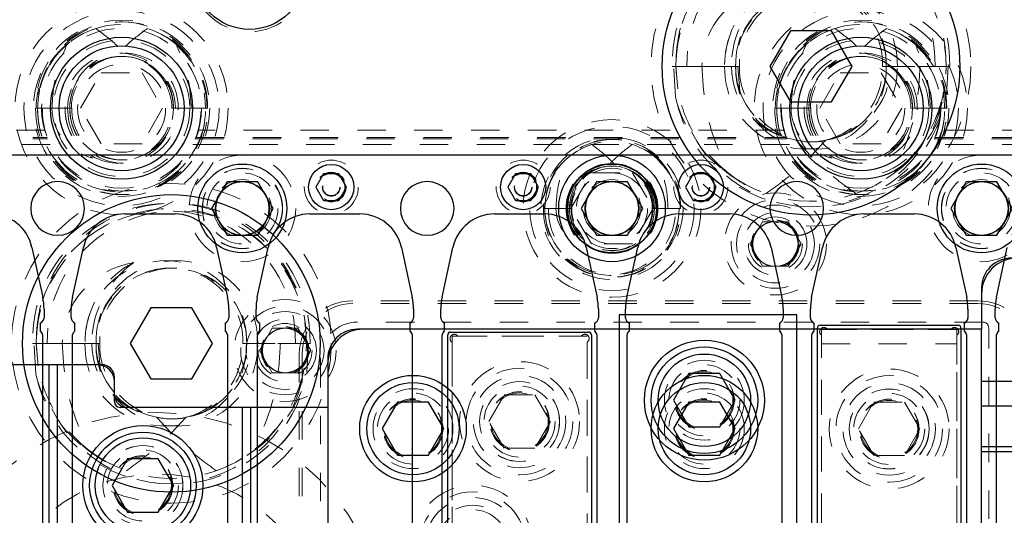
# Model space of a CAD drawing. Header units: inches. Extents: x 1802 to 2468, y -253 to -72.
# Tile 179 of 256: x 1995.7 to 1999.17, y -87.7 to -85.95. Entities that reach past the tile are written whole.
import ezdxf

# ---------------------------------------------------------------- set-up
doc = ezdxf.new("R2010")
doc.units = ezdxf.units.IN
doc.header["$LTSCALE"] = 0.5
doc.header["$MEASUREMENT"] = 0
doc.linetypes.add('HIDDEN', pattern=[0.225, 0.15, -0.075])
for name, color, linetype in [('APP-M-S', 30, 'Continuous'), ('DIE-M-S', 8, 'Continuous'), ('DIE-M-S3', 8, 'Continuous'), ('DSS-M-S', 53, 'Continuous'), ('DST-M-S', 53, 'Continuous'), ('PAD-M-S', 135, 'Continuous'), ('PUN-M-S2', 1, 'Continuous'), ('ST1-M-S', 193, 'Continuous'), ('ST2-M-S', 193, 'Continuous'), ('SVD-M-S', 8, 'Continuous'), ('SVE-M-S', 8, 'Continuous'), ('SVF-M-S', 8, 'Continuous')]:
    doc.layers.add(name, color=color, linetype=linetype)

msp = doc.modelspace()

# ---------------------------------------------------------------- linework, layer by layer
at = {"layer": 'APP-M-S', "linetype": 'Continuous', "lineweight": 25}
for p, q in [((1995.83748, -86.4306), (1995.18748, -86.4306)), ((1996.48748, -86.4306), (1995.83748, -86.4306)), ((1997.13748, -86.4306), (1996.48748, -86.4306)), ((1997.78748, -86.4306), (1997.13748, -86.4306)), ((1998.43748, -86.4306), (1997.78748, -86.4306)), ((1999.08748, -86.4306), (1998.43748, -86.4306)), ((1999.73748, -86.4306), (1999.08748, -86.4306)), ((1996.07392, -86.63761), (1996.25105, -86.63761)), ((1996.72392, -86.63761), (1996.90105, -86.63761)), ((1997.37392, -86.63761), (1997.55105, -86.63761)), ((1998.02392, -86.63761), (1998.20105, -86.63761)), ((1998.67392, -86.63761), (1998.85105, -86.63761)), ((1995.74685, -86.75509), (1995.78511, -86.9309)), ((1995.88986, -86.9309), (1995.92812, -86.75509)), ((1996.39685, -86.75509), (1996.43511, -86.9309)), ((1996.53986, -86.9309), (1996.57812, -86.75509)), ((1997.04685, -86.75509), (1997.08511, -86.9309)), ((1997.18986, -86.9309), (1997.22812, -86.75509)), ((1997.69685, -86.75509), (1997.73511, -86.9309)), ((1997.83986, -86.9309), (1997.87812, -86.75509)), ((1998.34685, -86.75509), (1998.38511, -86.9309)), ((1998.48986, -86.9309), (1998.52812, -86.75509)), ((1998.99685, -86.75509), (1999.03511, -86.9309)), ((1999.13986, -86.9309), (1999.17812, -86.75509)), ((1995.78965, -86.9731), (1995.78965, -87.00261)), ((1995.88532, -87.00261), (1995.88532, -86.9731)), ((1996.43965, -86.9731), (1996.43965, -87.00261)), ((1996.53532, -87.00261), (1996.53532, -86.9731)), ((1997.08965, -86.9731), (1997.08965, -87.00261)), ((1997.18532, -87.00261), (1997.18532, -86.9731)), ((1997.73965, -86.9731), (1997.73965, -87.00261)), ((1997.83532, -87.00261), (1997.83532, -86.9731)), ((1998.38965, -86.9731), (1998.38965, -87.00261)), ((1998.48532, -87.00261), (1998.48532, -86.9731)), ((1999.03965, -86.9731), (1999.03965, -87.00261)), ((1999.13532, -87.00261), (1999.13532, -86.9731)), ((1995.77638, -87.02144), (1995.77638, -87.04981)), ((1995.89859, -87.04981), (1995.89859, -87.02144)), ((1996.42638, -87.02144), (1996.42638, -87.04981)), ((1996.54859, -87.04981), (1996.54859, -87.02144)), ((1997.07638, -87.02144), (1997.07638, -87.04981)), ((1997.19859, -87.04981), (1997.19859, -87.02144)), ((1997.72638, -87.02144), (1997.72638, -87.04981)), ((1997.84859, -87.04981), (1997.84859, -87.02144)), ((1998.37638, -87.02144), (1998.37638, -87.04981)), ((1998.49859, -87.04981), (1998.49859, -87.02144)), ((1999.02638, -87.02144), (1999.02638, -87.04981)), ((1999.14859, -87.04981), (1999.14859, -87.02144)), ((1995.78465, -87.06322), (1995.78465, -88.14322)), ((1995.89032, -88.14322), (1995.89032, -87.06322)), ((1996.43465, -87.06322), (1996.43465, -88.14322)), ((1996.54032, -88.14322), (1996.54032, -87.06322)), ((1997.08465, -87.06322), (1997.08465, -88.14322)), ((1997.19032, -88.14322), (1997.19032, -87.06322)), ((1997.73465, -87.06322), (1997.73465, -88.14322)), ((1997.84032, -88.14322), (1997.84032, -87.06322)), ((1998.38465, -87.06322), (1998.38465, -88.14322)), ((1998.49032, -88.14322), (1998.49032, -87.06322)), ((1999.03465, -87.06322), (1999.03465, -88.14322)), ((1999.14032, -88.14322), (1999.14032, -87.06322))]:
    msp.add_line(p, q, dxfattribs=at)
for centre, radius, start, end in [((1995.83748, -86.6181), 0.0945, 90, 270), ((1995.83748, -86.6181), 0.0945, 270, 90), ((1996.48748, -86.6181), 0.0945, 90, 270), ((1996.48748, -86.6181), 0.0945, 270, 90), ((1997.13748, -86.6181), 0.0945, 90, 270), ((1997.13748, -86.6181), 0.0945, 270, 90), ((1997.78748, -86.6181), 0.0945, 90, 270), ((1997.78748, -86.6181), 0.0945, 270, 90), ((1998.43748, -86.6181), 0.0945, 90, 270), ((1998.43748, -86.6181), 0.0945, 270, 90), ((1999.08748, -86.6181), 0.0945, 90, 270), ((1999.08748, -86.6181), 0.0945, 270, 90), ((1995.60105, -86.78682), 0.14921, 12.27701, 90), ((1996.07392, -86.78682), 0.14921, 90, 167.72299), ((1996.25105, -86.78682), 0.14921, 12.27701, 90), ((1996.72392, -86.78682), 0.14921, 90, 167.72299), ((1996.90105, -86.78682), 0.14921, 12.27701, 90), ((1997.37392, -86.78682), 0.14921, 90, 167.72299), ((1997.55105, -86.78682), 0.14921, 12.27701, 90), ((1998.02392, -86.78682), 0.14921, 90, 167.72299), ((1998.20105, -86.78682), 0.14921, 12.27701, 90), ((1998.67392, -86.78682), 0.14921, 90, 167.72299), ((1998.85105, -86.78682), 0.14921, 12.27701, 90), ((1995.59122, -86.9731), 0.19843, 0, 12.27701), ((1996.08374, -86.9731), 0.19843, 167.72299, 180), ((1996.24122, -86.9731), 0.19843, 0, 12.27701), ((1996.73374, -86.9731), 0.19843, 167.72299, 180), ((1996.89122, -86.9731), 0.19843, 0, 12.27701), ((1997.38374, -86.9731), 0.19843, 167.72299, 180), ((1997.54122, -86.9731), 0.19843, 0, 12.27701), ((1998.03374, -86.9731), 0.19843, 167.72299, 180), ((1998.19122, -86.9731), 0.19843, 0, 12.27701), ((1998.68374, -86.9731), 0.19843, 167.72299, 180), ((1998.84122, -86.9731), 0.19843, 0, 12.27701), ((1999.33374, -86.9731), 0.19843, 167.72299, 180), ((1995.76965, -87.00261), 0.02, 289.67072, 0), ((1995.90532, -87.00261), 0.02, 180, 250.32928), ((1996.41965, -87.00261), 0.02, 289.67072, 0), ((1996.55532, -87.00261), 0.02, 180, 250.32928), ((1997.06965, -87.00261), 0.02, 289.67072, 0), ((1997.20532, -87.00261), 0.02, 180, 250.32928), ((1997.71965, -87.00261), 0.02, 289.67072, 0), ((1997.85532, -87.00261), 0.02, 180, 250.32928), ((1998.36965, -87.00261), 0.02, 289.67072, 0), ((1998.50532, -87.00261), 0.02, 180, 250.32928), ((1999.01965, -87.00261), 0.02, 289.67072, 0), ((1999.15532, -87.00261), 0.02, 180, 250.32928), ((1995.76965, -87.06322), 0.015, 0, 63.33207), ((1995.90532, -87.06322), 0.015, 116.66793, 180), ((1996.41965, -87.06322), 0.015, 0, 63.33207), ((1996.55532, -87.06322), 0.015, 116.66793, 180), ((1997.06965, -87.06322), 0.015, 0, 63.33207), ((1997.20532, -87.06322), 0.015, 116.66793, 180), ((1997.71965, -87.06322), 0.015, 0, 63.33207), ((1997.85532, -87.06322), 0.015, 116.66793, 180), ((1998.36965, -87.06322), 0.015, 0, 63.33207), ((1998.50532, -87.06322), 0.015, 116.66793, 180), ((1999.01965, -87.06322), 0.015, 0, 63.33207), ((1999.15532, -87.06322), 0.015, 116.66793, 180)]:
    msp.add_arc(centre, radius, start, end, dxfattribs=at)
at = {"layer": 'DIE-M-S', "linetype": 'Continuous', "lineweight": 25}
for p, q in [((1999.08748, -86.8981), (1999.08748, -87.0431)), ((1999.08748, -87.0431), (1996.89248, -87.0431)), ((1995.99301, -87.1681), (1995.58195, -87.1681)), ((1995.80748, -88.1756), (1995.80748, -87.1681)), ((1995.83748, -88.18849), (1995.83748, -87.1681)), ((1995.97748, -87.1681), (1995.83748, -87.1681)), ((1996.78748, -87.1481), (1996.78748, -87.3181)), ((1996.03748, -87.27363), (1996.03748, -87.21257)), ((1996.03748, -87.2981), (1996.03748, -87.2281)), ((1996.48748, -87.3181), (1996.05748, -87.3181)), ((1996.78748, -87.3181), (1996.08195, -87.3181)), ((1996.48748, -87.9056), (1996.48748, -87.3181)), ((1996.51748, -87.9056), (1996.51748, -87.3181)), ((1996.78748, -87.3181), (1996.78748, -87.8556))]:
    msp.add_line(p, q, dxfattribs=at)
for centre, radius in [((1996.51248, -85.7931), 0.195), ((1997.78748, -86.6181), 0.1875), ((1996.48748, -86.6181), 0.09475), ((1999.08748, -86.6181), 0.09475), ((1996.13748, -87.5931), 0.211)]:
    msp.add_circle(centre, radius, dxfattribs=at)
at = {"layer": 'DIE-M-S', "linetype": 'HIDDEN', "lineweight": 18}
msp.add_circle((1996.13748, -87.5931), 0.1405, dxfattribs=at)
at = {"layer": 'DIE-M-S', "linetype": 'Continuous', "lineweight": 25}
for centre, radius, start, end in [((1999.19248, -86.8981), 0.105, 90, 180), ((1996.89248, -87.1481), 0.105, 90, 180), ((1995.97748, -87.2281), 0.06, 0, 90), ((1995.99301, -87.21257), 0.04447, 0, 90), ((1996.08195, -87.27363), 0.04447, 180, 270), ((1996.05748, -87.2981), 0.02, 180, 270)]:
    msp.add_arc(centre, radius, start, end, dxfattribs=at)
at = {"layer": 'DIE-M-S3', "linetype": 'HIDDEN', "lineweight": 18}
for p, q in [((1999.07448, -86.9531), (1996.87548, -86.9531)), ((1999.09248, -87.0181), (1996.89248, -87.0181)), ((1999.11248, -88.1106), (1999.11248, -87.0381)), ((1996.69748, -87.1311), (1996.69748, -89.3551)), ((1996.76248, -87.1481), (1996.76248, -88.0231))]:
    msp.add_line(p, q, dxfattribs=at)
at = {"layer": 'DIE-M-S3', "linetype": 'Continuous', "lineweight": 25}
for p, q in [((1999.08748, -87.22593), (1999.08748, -87.0431)), ((1999.08748, -87.22593), (1999.78748, -87.22593)), ((1999.08748, -87.31266), (1999.08748, -87.22593)), ((1999.08748, -87.31266), (1999.78748, -87.31266)), ((1999.08748, -87.45555), (1999.08748, -87.31266)), ((1999.08748, -87.45555), (1999.78748, -87.45555)), ((1999.08748, -87.47311), (1999.08748, -87.45555)), ((1999.08748, -87.47311), (1999.78748, -87.47311)), ((1999.08748, -87.93776), (1999.08748, -87.47311))]:
    msp.add_line(p, q, dxfattribs=at)
at = {"layer": 'DIE-M-S3', "linetype": 'HIDDEN', "lineweight": 18}
for centre, radius in [((1996.51248, -85.7931), 0.20312), ((1996.06248, -86.2656), 0.34375), ((1998.66248, -86.2656), 0.34375), ((1996.06248, -86.2656), 0.31), ((1998.66248, -86.2656), 0.31), ((1996.06248, -86.2656), 0.24), ((1998.66248, -86.2656), 0.24), ((1996.06248, -86.2656), 0.155), ((1998.66248, -86.2656), 0.155), ((1997.78748, -86.6181), 0.28906), ((1996.48748, -86.6181), 0.125), ((1999.08748, -86.6181), 0.125), ((1997.08748, -87.3931), 0.1405), ((1997.08748, -87.3931), 0.1405), ((1998.11248, -87.3931), 0.1405), ((1998.11248, -87.3931), 0.1405), ((1996.13748, -87.5931), 0.1005), ((1997.29748, -87.8031), 0.1405)]:
    msp.add_circle(centre, radius, dxfattribs=at)
at = {"layer": 'DIE-M-S3', "linetype": 'Continuous', "lineweight": 25}
for centre, radius in [((1996.06248, -86.2656), 0.25), ((1998.66248, -86.2656), 0.25), ((1996.06248, -86.2656), 0.22), ((1998.66248, -86.2656), 0.22)]:
    msp.add_circle(centre, radius, dxfattribs=at)
for centre in [(1999.21248, -86.9181), (1996.91248, -87.1681), (1996.91248, -87.1681)]:
    msp.add_arc(centre, 0.125, 90, 180, dxfattribs=at)
at = {"layer": 'DIE-M-S3', "linetype": 'HIDDEN', "lineweight": 18}
for centre, radius, start, end in [((1996.87548, -87.1311), 0.178, 90, 180), ((1999.07448, -87.1311), 0.178, 0, 90), ((1996.89248, -87.1481), 0.13, 90, 180), ((1999.09248, -87.0381), 0.02, 0, 90), ((1997.29748, -87.8031), 0.211, 0, 260.54026)]:
    msp.add_arc(centre, radius, start, end, dxfattribs=at)
at = {"layer": 'DSS-M-S', "linetype": 'HIDDEN', "lineweight": 18}
for p, q in [((1999.07448, -86.9431), (1996.87548, -86.9431)), ((1996.68748, -87.1311), (1996.68748, -89.3551))]:
    msp.add_line(p, q, dxfattribs=at)
for centre, radius in [((1997.78748, -86.6181), 0.28905), ((1996.48748, -86.6181), 0.1405), ((1999.08748, -86.6181), 0.1405), ((1997.08748, -87.3931), 0.1005), ((1998.11248, -87.3931), 0.1005), ((1996.13748, -87.5931), 0.14062)]:
    msp.add_circle(centre, radius, dxfattribs=at)
for centre, start, end in [((1996.87548, -87.1311), 90, 180), ((1999.07448, -87.1311), 0, 90)]:
    msp.add_arc(centre, 0.188, start, end, dxfattribs=at)
at = {"layer": 'DST-M-S', "linetype": 'Continuous', "lineweight": 25}
for centre in [(1998.48748, -86.1181), (1996.23748, -87.0931)]:
    msp.add_circle(centre, 0.52345, dxfattribs=at)
at = {"layer": 'DST-M-S', "linetype": 'HIDDEN', "lineweight": 18}
for centre in [(1997.46248, -87.3681), (1998.76248, -87.3941)]:
    msp.add_circle(centre, 0.14062, dxfattribs=at)
at = {"layer": 'PAD-M-S', "linetype": 'HIDDEN', "lineweight": 18}
for p, q in [((1997.24817, -87.0681), (1997.6768, -87.0681)), ((1998.52498, -88.12091), (1998.52498, -87.06729)), ((1998.54817, -87.0441), (1998.9768, -87.0441)), ((1998.99998, -87.06729), (1998.99998, -88.1141)), ((1997.22498, -88.04491), (1997.22498, -87.09129)), ((1997.69998, -87.09129), (1997.69998, -88.0381))]:
    msp.add_line(p, q, dxfattribs=at)
for centre, radius, start, end in [((1997.2329, -87.07602), 0.015, 40.23918, 229.76082), ((1997.24817, -87.0631), 0.005, 220.23918, 270), ((1997.6768, -87.0631), 0.005, 270, 319.76082), ((1997.69206, -87.07602), 0.015, 310.23918, 139.76082), ((1998.5329, -87.05202), 0.015, 40.23918, 229.76082), ((1998.51998, -87.06729), 0.005, 0, 49.76082), ((1998.54817, -87.0391), 0.005, 220.23918, 270), ((1998.9768, -87.0391), 0.005, 270, 319.76082), ((1998.99206, -87.05202), 0.015, 310.23918, 139.76082), ((1999.00498, -87.06729), 0.005, 130.23918, 180), ((1997.21998, -87.09129), 0.005, 0, 49.76082), ((1997.70498, -87.09129), 0.005, 130.23918, 180)]:
    msp.add_arc(centre, radius, start, end, dxfattribs=at)
at = {"layer": 'PUN-M-S2', "linetype": 'HIDDEN', "lineweight": 18}
for p, q in [((1997.22498, -87.0681), (1997.22498, -88.0681)), ((1997.69998, -87.0681), (1997.22498, -87.0681)), ((1997.69998, -88.0181), (1997.69998, -87.0681)), ((1998.52498, -87.0441), (1998.52498, -88.1441)), ((1998.99998, -87.0441), (1998.52498, -87.0441)), ((1998.99998, -88.0941), (1998.99998, -87.0441)), ((1998.52498, -87.0941), (1998.99998, -87.0941))]:
    msp.add_line(p, q, dxfattribs=at)
for centre, radius in [((1997.46248, -87.3681), 0.211), ((1998.76248, -87.3941), 0.211), ((1997.46248, -87.3681), 0.1405), ((1998.76248, -87.3941), 0.1405)]:
    msp.add_circle(centre, radius, dxfattribs=at)
at = {"layer": 'ST1-M-S', "linetype": 'HIDDEN', "lineweight": 18}
for p, q in [((1995.79186, -86.3431), (1995.54998, -86.3431)), ((1998.39186, -86.3431), (1996.33311, -86.3431)), ((2000.45998, -86.3431), (1998.93311, -86.3431)), ((1995.54998, -86.3681), (1995.80031, -86.3681)), ((1995.54998, -86.3731), (1995.80232, -86.3731)), ((1996.32265, -86.3731), (1998.40232, -86.3731)), ((1996.32466, -86.3681), (1998.40031, -86.3681)), ((1998.92265, -86.3731), (2000.45998, -86.3731)), ((1998.92466, -86.3681), (2000.45998, -86.3681)), ((1995.81151, -86.3931), (1995.54998, -86.3931)), ((1998.41151, -86.3931), (1996.31345, -86.3931)), ((2000.45998, -86.3931), (1998.91345, -86.3931))]:
    msp.add_line(p, q, dxfattribs=at)
at = {"layer": 'ST1-M-S', "linetype": 'Continuous', "lineweight": 25}
for p, q in [((1998.51998, -87.0291), (1999.00498, -87.0291)), ((1997.20998, -88.0731), (1997.20998, -87.0631)), ((1997.21998, -87.0531), (1997.70498, -87.0531)), ((1997.71498, -87.0631), (1997.71498, -88.0731)), ((1998.50998, -88.1491), (1998.50998, -87.0391)), ((1999.01498, -87.0391), (1999.01498, -88.1491))]:
    msp.add_line(p, q, dxfattribs=at)
at = {"layer": 'ST1-M-S', "linetype": 'HIDDEN', "lineweight": 18}
for centre, radius in [((1996.06248, -86.2656), 0.2815), ((1998.66248, -86.2656), 0.2815), ((1996.79998, -86.5431), 0.0315), ((1997.47498, -86.5431), 0.0315), ((1998.09998, -86.5431), 0.0315), ((1996.48748, -86.6181), 0.10156), ((1997.78748, -86.6181), 0.10156), ((1999.08748, -86.6181), 0.10156), ((1998.36248, -86.7431), 0.1795), ((1998.36248, -86.7431), 0.1105), ((1996.63748, -87.1181), 0.1795), ((1996.63748, -87.1181), 0.1105), ((1998.11248, -87.2931), 0.1005)]:
    msp.add_circle(centre, radius, dxfattribs=at)
at = {"layer": 'ST1-M-S', "linetype": 'Continuous', "lineweight": 25}
for centre, radius in [((1996.48748, -86.6181), 0.15625), ((1996.79998, -86.5431), 0.0795), ((1997.47498, -86.5431), 0.0795), ((1997.78748, -86.6181), 0.15625), ((1998.09998, -86.5431), 0.0795), ((1999.08748, -86.6181), 0.15625), ((1998.36248, -86.7431), 0.0795), ((1996.63748, -87.1181), 0.0795)]:
    msp.add_circle(centre, radius, dxfattribs=at)
for centre, start, end in [((1998.51998, -87.0391), 90, 180), ((1999.00498, -87.0391), 0, 90), ((1997.21998, -87.0631), 90, 180), ((1997.70498, -87.0631), 0, 90)]:
    msp.add_arc(centre, 0.01, start, end, dxfattribs=at)
at = {"layer": 'ST1-M-S', "linetype": 'HIDDEN', "lineweight": 18}
for points, knots in [([(1996.33311, -86.3431), (1996.33302, -86.34341), (1996.33284, -86.34404), (1996.33141, -86.34887), (1996.32912, -86.35598), (1996.32612, -86.36447), (1996.32375, -86.37037), (1996.32265, -86.3731)], [0, 0, 0, 0, 0.2014834, 0.4028824, 0.6067425, 0.818021, 1, 1, 1, 1]), ([(1998.40232, -86.3731), (1998.40092, -86.36961), (1998.39814, -86.36263), (1998.39494, -86.35326), (1998.39285, -86.34652), (1998.39196, -86.34346), (1998.39189, -86.34319), (1998.39186, -86.3431)], [0, 0, 0, 0, 0.2318896, 0.4642469, 0.6844334, 0.892897, 1, 1, 1, 1])]:
    msp.add_open_spline(points, degree=3, knots=knots, dxfattribs=at)
at = {"layer": 'ST2-M-S', "linetype": 'Continuous', "lineweight": 25}
for p, q in [((1998.43748, -86.9931), (1997.81248, -86.9931)), ((1997.81248, -86.9931), (1997.81248, -89.4931)), ((1998.43748, -89.4931), (1998.43748, -86.9931))]:
    msp.add_line(p, q, dxfattribs=at)
at = {"layer": 'ST2-M-S', "linetype": 'HIDDEN', "lineweight": 18}
for centre, radius in [((1996.48748, -86.6181), 0.1415), ((1997.78748, -86.6181), 0.1415), ((1999.08748, -86.6181), 0.1415), ((1996.48748, -86.6181), 0.09375), ((1997.78748, -86.6181), 0.09375), ((1999.08748, -86.6181), 0.09375), ((1998.11248, -87.2931), 0.1405)]:
    msp.add_circle(centre, radius, dxfattribs=at)
at = {"layer": 'ST2-M-S', "linetype": 'Continuous', "lineweight": 25}
msp.add_circle((1998.11248, -87.2931), 0.211, dxfattribs=at)
at = {"layer": 'SVD-M-S', "linetype": 'HIDDEN', "lineweight": 18}
for p, q in [((1996.26159, -86.04751), (1996.24467, -86.03319)), ((1998.86159, -86.04751), (1998.84467, -86.03319)), ((1995.91815, -86.2656), (1995.99031, -86.1406)), ((1995.99031, -86.1406), (1996.13465, -86.1406)), ((1996.13465, -86.1406), (1996.20682, -86.2656)), ((1996.21565, -86.16695), (1996.22137, -86.18923)), ((1998.51815, -86.2656), (1998.59031, -86.1406)), ((1998.59031, -86.1406), (1998.73465, -86.1406)), ((1998.73465, -86.1406), (1998.80682, -86.2656)), ((1998.81565, -86.16695), (1998.82137, -86.18923)), ((1995.78396, -86.2656), (1995.76022, -86.2656)), ((1995.8803, -86.2656), (1995.76717, -86.2656)), ((1995.76717, -86.2656), (1995.8803, -86.2656)), ((1995.88724, -86.2656), (1995.78396, -86.2656)), ((1995.99031, -86.3906), (1995.91815, -86.2656)), ((1996.20682, -86.2656), (1996.13465, -86.3906)), ((1996.23928, -86.2656), (1996.23772, -86.2656)), ((1996.24467, -86.2656), (1996.23928, -86.2656)), ((1996.25228, -86.2656), (1996.24467, -86.2656)), ((1996.30744, -86.2656), (1996.25228, -86.2656)), ((1996.3578, -86.2656), (1996.30744, -86.2656)), ((1996.36318, -86.2656), (1996.3578, -86.2656)), ((1996.36318, -86.2656), (1996.36474, -86.2656)), ((1998.38396, -86.2656), (1998.36022, -86.2656)), ((1998.4803, -86.2656), (1998.36717, -86.2656)), ((1998.36717, -86.2656), (1998.4803, -86.2656)), ((1998.48724, -86.2656), (1998.38396, -86.2656)), ((1998.59031, -86.3906), (1998.51815, -86.2656)), ((1998.80682, -86.2656), (1998.73465, -86.3906)), ((1998.83928, -86.2656), (1998.83772, -86.2656)), ((1998.84467, -86.2656), (1998.83928, -86.2656)), ((1998.85228, -86.2656), (1998.84467, -86.2656)), ((1998.90744, -86.2656), (1998.85228, -86.2656)), ((1998.9578, -86.2656), (1998.90744, -86.2656)), ((1998.96318, -86.2656), (1998.9578, -86.2656)), ((1998.96318, -86.2656), (1998.96474, -86.2656)), ((1996.13465, -86.3906), (1995.99031, -86.3906)), ((1998.73465, -86.3906), (1998.59031, -86.3906)), ((1997.9463, -86.44362), (1997.93655, -86.43522)), ((1997.64315, -86.6181), (1997.71531, -86.4931)), ((1997.71531, -86.4931), (1997.85965, -86.4931)), ((1997.85965, -86.4931), (1997.93182, -86.6181)), ((1997.90929, -86.53218), (1997.91342, -86.5466)), ((1997.5637, -86.6181), (1997.54627, -86.6181)), ((1997.63842, -86.6181), (1997.55155, -86.6181)), ((1997.55155, -86.6181), (1997.63842, -86.6181)), ((1997.64369, -86.6181), (1997.5637, -86.6181)), ((1997.71531, -86.7431), (1997.64315, -86.6181)), ((1997.93182, -86.6181), (1997.85965, -86.7431)), ((1997.93281, -86.6181), (1997.93127, -86.6181)), ((1997.93655, -86.6181), (1997.93281, -86.6181)), ((1997.94227, -86.6181), (1997.93655, -86.6181)), ((1997.98452, -86.6181), (1997.94227, -86.6181)), ((1998.02342, -86.6181), (1997.98452, -86.6181)), ((1998.02716, -86.6181), (1998.02342, -86.6181)), ((1998.02716, -86.6181), (1998.02869, -86.6181)), ((1997.85965, -86.7431), (1997.71531, -86.7431))]:
    msp.add_line(p, q, dxfattribs=at)
at = {"layer": 'SVD-M-S', "linetype": 'Continuous', "lineweight": 25}
for p, q in [((1997.03336, -87.29935), (1996.97923, -87.3931)), ((1997.14161, -87.29935), (1997.03336, -87.29935)), ((1997.19574, -87.3931), (1997.14161, -87.29935)), ((1998.05836, -87.29935), (1998.00423, -87.3931)), ((1998.16661, -87.29935), (1998.05836, -87.29935)), ((1998.22074, -87.3931), (1998.16661, -87.29935)), ((1996.97923, -87.3931), (1997.03336, -87.48685)), ((1997.14161, -87.48685), (1997.19574, -87.3931)), ((1998.00423, -87.3931), (1998.05836, -87.48685)), ((1998.16661, -87.48685), (1998.22074, -87.3931)), ((1996.08336, -87.49935), (1996.02923, -87.5931)), ((1996.19161, -87.49935), (1996.08336, -87.49935)), ((1996.24574, -87.5931), (1996.19161, -87.49935)), ((1997.03336, -87.48685), (1997.14161, -87.48685)), ((1998.05836, -87.48685), (1998.16661, -87.48685)), ((1996.02923, -87.5931), (1996.08336, -87.68685)), ((1996.19161, -87.68685), (1996.24574, -87.5931)), ((1996.08336, -87.68685), (1996.19161, -87.68685))]:
    msp.add_line(p, q, dxfattribs=at)
at = {"layer": 'SVD-M-S', "linetype": 'HIDDEN', "lineweight": 18}
for centre, radius in [((1996.06248, -86.2656), 0.375), ((1998.66248, -86.2656), 0.375), ((1997.78748, -86.6181), 0.3125), ((1997.78748, -86.6181), 0.25), ((1997.78748, -86.6181), 0.125), ((1997.08748, -87.3931), 0.125), ((1998.11248, -87.3931), 0.125), ((1997.08748, -87.3931), 0.10497), ((1997.08748, -87.3931), 0.1047), ((1997.08748, -87.3931), 0.10418), ((1998.11248, -87.3931), 0.10497), ((1998.11248, -87.3931), 0.1047), ((1998.11248, -87.3931), 0.10418), ((1996.13748, -87.5931), 0.125), ((1996.13748, -87.5931), 0.10497), ((1996.13748, -87.5931), 0.1047), ((1996.13748, -87.5931), 0.10418), ((1996.18748, -88.1431), 0.59055), ((1997.29748, -87.8031), 0.1875), ((1997.29748, -87.8031), 0.16781), ((1997.29748, -87.8031), 0.125)]:
    msp.add_circle(centre, radius, dxfattribs=at)
at = {"layer": 'SVD-M-S', "linetype": 'Continuous', "lineweight": 25}
for centre, radius in [((1997.78748, -86.6181), 0.1575), ((1997.78748, -86.6181), 0.09475), ((1997.08748, -87.3931), 0.1875), ((1998.11248, -87.3931), 0.1875), ((1997.08748, -87.3931), 0.1625), ((1998.11248, -87.3931), 0.1625), ((1996.13748, -87.5931), 0.1875), ((1996.13748, -87.5931), 0.16781)]:
    msp.add_circle(centre, radius, dxfattribs=at)
at = {"layer": 'SVD-M-S', "linetype": 'HIDDEN', "lineweight": 18}
for centre, radius, start, end in [((1996.05812, -86.25904), 0.29797, 32.96864, 181.26136), ((1996.06596, -86.26063), 0.29883, 359.04604, 180.95396), ((1998.65812, -86.25904), 0.29797, 32.96864, 181.26136), ((1998.66596, -86.26063), 0.29883, 359.04604, 180.95396), ((1996.05974, -86.2636), 0.29257, 107.48862, 180.39168), ((1996.06248, -86.2656), 0.29531, 51.90762, 0), ((1996.06931, -86.25749), 0.28553, 46.10721, 72.9246), ((1998.65974, -86.2636), 0.29257, 107.48862, 180.39168), ((1998.66248, -86.2656), 0.29531, 51.90762, 0), ((1998.66931, -86.25749), 0.28553, 46.10721, 72.9246), ((1996.05409, -86.26237), 0.19061, 359.02938, 180.97062), ((1996.07088, -86.26237), 0.19061, 359.02938, 180.97062), ((1996.06038, -86.26323), 0.1801, 82.16438, 180.75568), ((1996.06248, -86.2656), 0.18219, 32.78425, 0), ((1996.06742, -86.26193), 0.17923, 98.79248, 156.07037), ((1996.06458, -86.26323), 0.1801, 359.24432, 97.83562), ((1996.05754, -86.26193), 0.17923, 23.92963, 81.20752), ((1998.65409, -86.26237), 0.19061, 359.02938, 180.97062), ((1998.67088, -86.26237), 0.19061, 359.02938, 180.97062), ((1998.66038, -86.26323), 0.1801, 82.16438, 180.75568), ((1998.66248, -86.2656), 0.18219, 32.78425, 0), ((1998.66742, -86.26193), 0.17923, 98.79248, 156.07037), ((1998.66458, -86.26323), 0.1801, 359.24432, 97.83562), ((1998.65754, -86.26193), 0.17923, 23.92963, 81.20752), ((1996.06248, -86.2656), 0.18219, 0, 32.78425), ((1998.66248, -86.2656), 0.18219, 0, 31.55865), ((1996.05901, -86.27058), 0.29883, 179.04604, 0.95396), ((1996.06596, -86.27058), 0.29883, 179.04604, 0.95396), ((1996.05409, -86.27038), 0.28696, 179.04604, 0.95396), ((1996.07088, -86.27038), 0.28696, 179.04604, 0.95396), ((1996.05409, -86.26883), 0.19061, 179.02938, 0.97062), ((1996.06943, -86.2664), 0.20592, 179.77904, 237.84949), ((1996.07088, -86.26883), 0.19061, 179.02938, 0.97062), ((1996.05901, -86.26863), 0.17874, 179.02938, 0.97062), ((1996.06596, -86.26863), 0.17874, 179.02938, 0.97062), ((1998.65901, -86.27058), 0.29883, 179.04604, 0.95396), ((1998.66596, -86.27058), 0.29883, 179.04604, 0.95396), ((1998.65409, -86.27038), 0.28696, 179.04604, 0.95396), ((1998.67088, -86.27038), 0.28696, 179.04604, 0.95396), ((1998.65409, -86.26883), 0.19061, 179.02938, 0.97062), ((1998.66943, -86.2664), 0.20592, 179.77904, 237.84949), ((1998.67088, -86.26883), 0.19061, 179.02938, 0.97062), ((1998.65901, -86.26863), 0.17874, 179.02938, 0.97062), ((1998.66596, -86.26863), 0.17874, 179.02938, 0.97062), ((1997.78418, -86.61325), 0.23795, 32.8249, 181.16744), ((1997.79012, -86.61437), 0.2386, 359.10504, 180.89496), ((1997.78548, -86.61663), 0.23394, 107.13741, 180.35997), ((1997.78748, -86.6181), 0.23594, 50.81783, 0), ((1997.79133, -86.61413), 0.231, 28.08297, 73.11631), ((1997.78141, -86.61583), 0.15516, 359.16036, 180.83964), ((1997.79356, -86.61583), 0.15516, 359.16036, 180.83964), ((1997.78593, -86.61637), 0.14752, 83.1893, 180.673), ((1997.78748, -86.6181), 0.14906, 35.19724, 0), ((1997.79103, -86.61505), 0.14646, 97.64464, 152.1374), ((1997.78904, -86.61637), 0.14752, 359.327, 96.8107), ((1997.78394, -86.61505), 0.14646, 27.8626, 82.35536), ((1997.78748, -86.6181), 0.14906, 0, 35.19724), ((1997.78485, -86.62183), 0.2386, 179.10504, 0.89496), ((1997.79012, -86.62183), 0.2386, 179.10504, 0.89496), ((1997.78141, -86.62184), 0.22989, 179.06828, 0.93172), ((1997.79356, -86.62184), 0.22989, 179.06828, 0.93172), ((1997.78141, -86.62038), 0.15516, 179.16036, 0.83964), ((1997.79254, -86.61865), 0.16627, 179.81068, 236.59108), ((1997.79356, -86.62038), 0.15516, 179.16036, 0.83964), ((1997.78485, -86.62025), 0.14644, 179.16036, 0.83964), ((1997.79012, -86.62025), 0.14644, 179.16036, 0.83964), ((1996.18748, -88.1431), 0.80709, 0, 180)]:
    msp.add_arc(centre, radius, start, end, dxfattribs=at)
for centre, major_axis, ratio, start_param, end_param in [((1996.05979, -86.2656), (-0.29801, 0), 0.9770042, 5.3587861, 6.2831853), ((1996.06518, -86.2656), (0.29801, 0), 0.9770042, 0, 0.9243992), ((1998.65979, -86.2656), (-0.29801, 0), 0.9770042, 5.3587861, 6.2831853), ((1998.66518, -86.2656), (0.29801, 0), 0.9770042, 0, 0.9243992), ((1996.05868, -86.2656), (-0.18599, 0), 0.9770042, 4.8128393, 6.2831853), ((1996.06629, -86.2656), (0.18599, 0), 0.9770042, 0, 1.470346), ((1998.65868, -86.2656), (-0.18599, 0), 0.9770042, 4.8128393, 6.2831853), ((1998.66629, -86.2656), (0.18599, 0), 0.9770042, 0, 1.470346), ((1996.06518, -86.2656), (-0.17949, 0), 0.9770042, 5.8325895, 6.2831853), ((1996.05979, -86.2656), (0.17949, 0), 0.9770042, 0, 0.4505959), ((1998.66518, -86.2656), (-0.17949, 0), 0.9770042, 5.8325895, 6.2831853), ((1998.65979, -86.2656), (0.17949, 0), 0.9770042, 0, 0.4505959), ((1996.01188, -86.2656), (-0.19435, 0), 0.9353022, 0, 1.2997916), ((1996.10478, -86.2656), (0.2321, 0), 0.9661135, 3.1415927, 4.0379585), ((1998.61188, -86.2656), (-0.19435, 0), 0.9353022, 0, 1.2997916), ((1998.70478, -86.2656), (0.2321, 0), 0.9661135, 3.1415927, 4.0379585), ((1997.78561, -86.6181), (-0.23781, 0), 0.9791612, 5.3798148, 6.2831853), ((1997.78935, -86.6181), (0.23781, 0), 0.9791612, 0, 0.9033705), ((1997.78462, -86.6181), (-0.15193, 0), 0.9791612, 4.7985517, 6.2831853), ((1997.79035, -86.6181), (0.15193, 0), 0.9791612, 0, 1.4846336), ((1997.78935, -86.6181), (-0.14719, 0), 0.9791612, 5.7641207, 6.2831853), ((1997.78561, -86.6181), (0.14719, 0), 0.9791612, 0, 0.5190646), ((1997.74596, -86.6181), (-0.15552, 0), 0.9360304, 0, 1.2773936), ((1997.8178, -86.6181), (0.1851, 0), 0.9704459, 3.1415927, 4.0294649)]:
    msp.add_ellipse(centre, major_axis=major_axis, ratio=ratio, start_param=start_param, end_param=end_param, dxfattribs=at)
for points, knots in [([(1995.97181, -85.98455), (1995.99515, -86.00221), (1996.03548, -86.03271), (1996.07028, -86.06936), (1996.08494, -86.0848)], [0, 0, 0, 0, 0.5786393, 1, 1, 1, 1]), ([(1996.15315, -85.98455), (1996.12982, -86.00221), (1996.08948, -86.03271), (1996.05469, -86.06936), (1996.04003, -86.0848)], [0, 0, 0, 0, 0.5786393, 1, 1, 1, 1]), ([(1998.57181, -85.98455), (1998.59515, -86.00221), (1998.63548, -86.03271), (1998.67028, -86.06936), (1998.68494, -86.0848)], [0, 0, 0, 0, 0.5786393, 1, 1, 1, 1]), ([(1998.75315, -85.98455), (1998.72982, -86.00221), (1998.68948, -86.03271), (1998.65469, -86.06936), (1998.64003, -86.0848)], [0, 0, 0, 0, 0.5786393, 1, 1, 1, 1]), ([(1995.81753, -86.2656), (1995.81927, -86.23342), (1995.82348, -86.15588), (1995.85289, -86.08375), (1995.87009, -86.04156)], [0, 0, 0, 0, 0.4150678, 1, 1, 1, 1]), ([(1996.25488, -86.04156), (1996.27782, -86.06558), (1996.32366, -86.11358), (1996.35379, -86.19594), (1996.35675, -86.24739), (1996.3578, -86.2656)], [0, 0, 0, 0, 0.3929294, 0.7851672, 1, 1, 1, 1]), ([(1996.30744, -86.2656), (1996.30569, -86.23342), (1996.30149, -86.15588), (1996.27208, -86.08375), (1996.25488, -86.04156)], [0, 0, 0, 0, 0.4150678, 1, 1, 1, 1]), ([(1998.41753, -86.2656), (1998.41927, -86.23342), (1998.42348, -86.15588), (1998.45289, -86.08375), (1998.47009, -86.04156)], [0, 0, 0, 0, 0.4150678, 1, 1, 1, 1]), ([(1998.85488, -86.04156), (1998.87782, -86.06558), (1998.92366, -86.11358), (1998.95379, -86.19594), (1998.95675, -86.24739), (1998.9578, -86.2656)], [0, 0, 0, 0, 0.3929294, 0.7851672, 1, 1, 1, 1]), ([(1998.90744, -86.2656), (1998.90569, -86.23342), (1998.90149, -86.15588), (1998.87208, -86.08375), (1998.85488, -86.04156)], [0, 0, 0, 0, 0.4150678, 1, 1, 1, 1]), ([(1997.71655, -86.39308), (1997.73551, -86.40755), (1997.76635, -86.43108), (1997.79311, -86.4591), (1997.80342, -86.46989)], [0, 0, 0, 0, 0.6148959, 1, 1, 1, 1]), ([(1997.85842, -86.39308), (1997.83946, -86.40755), (1997.80862, -86.43108), (1997.78185, -86.4591), (1997.77155, -86.46989)], [0, 0, 0, 0, 0.6148959, 1, 1, 1, 1]), ([(1997.59045, -86.6181), (1997.59187, -86.59199), (1997.59518, -86.531), (1997.6179, -86.47414), (1997.6309, -86.44162)], [0, 0, 0, 0, 0.42804719, 1, 1, 1, 1]), ([(1997.94407, -86.44162), (1997.96208, -86.46109), (1997.99807, -86.5), (1998.0206, -86.56492), (1998.02271, -86.60477), (1998.02342, -86.6181)], [0, 0, 0, 0, 0.3998432, 0.7991389, 1, 1, 1, 1]), ([(1997.98452, -86.6181), (1997.9831, -86.59199), (1997.97979, -86.531), (1997.95706, -86.47414), (1997.94407, -86.44162)], [0, 0, 0, 0, 0.4280472, 1, 1, 1, 1])]:
    msp.add_open_spline(points, degree=3, knots=knots, dxfattribs=at)
at = {"layer": 'SVE-M-S', "linetype": 'Continuous', "lineweight": 25}
for p, q in [((1996.77293, -86.49625), (1996.74589, -86.5431)), ((1996.82703, -86.49625), (1996.77293, -86.49625)), ((1996.85408, -86.5431), (1996.82703, -86.49625)), ((1997.44793, -86.49625), (1997.42089, -86.5431)), ((1997.50203, -86.49625), (1997.44793, -86.49625)), ((1997.52908, -86.5431), (1997.50203, -86.49625)), ((1998.07293, -86.49625), (1998.04589, -86.5431)), ((1998.12703, -86.49625), (1998.07293, -86.49625)), ((1998.15408, -86.5431), (1998.12703, -86.49625)), ((1996.43336, -86.52435), (1996.37923, -86.6181)), ((1996.54161, -86.52435), (1996.43336, -86.52435)), ((1996.59574, -86.6181), (1996.54161, -86.52435)), ((1996.74589, -86.5431), (1996.77293, -86.58995)), ((1996.82703, -86.58995), (1996.85408, -86.5431)), ((1997.42089, -86.5431), (1997.44793, -86.58995)), ((1997.50203, -86.58995), (1997.52908, -86.5431)), ((1997.73336, -86.52435), (1997.67923, -86.6181)), ((1997.73336, -86.52435), (1997.67923, -86.6181)), ((1997.84161, -86.52435), (1997.73336, -86.52435)), ((1997.84161, -86.52435), (1997.73336, -86.52435)), ((1997.89574, -86.6181), (1997.84161, -86.52435)), ((1997.89574, -86.6181), (1997.84161, -86.52435)), ((1998.04589, -86.5431), (1998.07293, -86.58995)), ((1998.12703, -86.58995), (1998.15408, -86.5431)), ((1999.03336, -86.52435), (1998.97923, -86.6181)), ((1999.14161, -86.52435), (1999.03336, -86.52435)), ((1999.19574, -86.6181), (1999.14161, -86.52435)), ((1996.37923, -86.6181), (1996.43336, -86.71185)), ((1996.54161, -86.71185), (1996.59574, -86.6181)), ((1996.77293, -86.58995), (1996.82703, -86.58995)), ((1997.44793, -86.58995), (1997.50203, -86.58995)), ((1997.67923, -86.6181), (1997.73336, -86.71185)), ((1997.67923, -86.6181), (1997.73336, -86.71185)), ((1997.84161, -86.71185), (1997.89574, -86.6181)), ((1997.84161, -86.71185), (1997.89574, -86.6181)), ((1998.07293, -86.58995), (1998.12703, -86.58995)), ((1998.97923, -86.6181), (1999.03336, -86.71185)), ((1999.14161, -86.71185), (1999.19574, -86.6181)), ((1996.43336, -86.71185), (1996.54161, -86.71185)), ((1997.73336, -86.71185), (1997.84161, -86.71185)), ((1997.73336, -86.71185), (1997.84161, -86.71185)), ((1999.03336, -86.71185), (1999.14161, -86.71185)), ((1998.05836, -87.19935), (1998.00423, -87.2931)), ((1998.16661, -87.19935), (1998.05836, -87.19935)), ((1998.22074, -87.2931), (1998.16661, -87.19935)), ((1998.00423, -87.2931), (1998.05836, -87.38685)), ((1998.16661, -87.38685), (1998.22074, -87.2931)), ((1998.05836, -87.38685), (1998.16661, -87.38685))]:
    msp.add_line(p, q, dxfattribs=at)
at = {"layer": 'SVE-M-S', "linetype": 'HIDDEN', "lineweight": 18}
for p, q in [((1998.27227, -86.7431), (1998.31738, -86.66498)), ((1998.31738, -86.66498), (1998.40759, -86.66498)), ((1998.40759, -86.66498), (1998.45269, -86.7431)), ((1998.31738, -86.82123), (1998.27227, -86.7431)), ((1998.45269, -86.7431), (1998.40759, -86.82123)), ((1998.40759, -86.82123), (1998.31738, -86.82123)), ((1996.54727, -87.1181), (1996.59238, -87.03998)), ((1996.59238, -87.03998), (1996.68259, -87.03998)), ((1996.68259, -87.03998), (1996.72769, -87.1181)), ((1996.59238, -87.19623), (1996.54727, -87.1181)), ((1996.72769, -87.1181), (1996.68259, -87.19623)), ((1996.68259, -87.19623), (1996.59238, -87.19623))]:
    msp.add_line(p, q, dxfattribs=at)
for centre, radius in [((1996.48748, -86.6181), 0.1875), ((1997.78748, -86.6181), 0.1875), ((1997.78748, -86.6181), 0.1875), ((1999.08748, -86.6181), 0.1875), ((1996.79998, -86.5431), 0.095), ((1997.47498, -86.5431), 0.095), ((1998.09998, -86.5431), 0.095), ((1996.79998, -86.5431), 0.05205), ((1996.79998, -86.5431), 0.05165), ((1996.79998, -86.5431), 0.04905), ((1996.79998, -86.5431), 0.0475), ((1996.79998, -86.5431), 0.03), ((1997.47498, -86.5431), 0.05205), ((1997.47498, -86.5431), 0.05165), ((1997.47498, -86.5431), 0.04905), ((1997.47498, -86.5431), 0.0475), ((1997.47498, -86.5431), 0.03), ((1998.09998, -86.5431), 0.05205), ((1998.09998, -86.5431), 0.05165), ((1998.09998, -86.5431), 0.04905), ((1998.09998, -86.5431), 0.0475), ((1998.09998, -86.5431), 0.03), ((1996.48748, -86.6181), 0.0935), ((1997.78748, -86.6181), 0.0935), ((1997.78748, -86.6181), 0.0935), ((1999.08748, -86.6181), 0.0935), ((1998.36248, -86.7431), 0.156), ((1998.36248, -86.7431), 0.137), ((1998.36248, -86.7431), 0.095), ((1998.36248, -86.7431), 0.08397), ((1998.36248, -86.7431), 0.0837), ((1998.36248, -86.7431), 0.08318), ((1996.63748, -87.1181), 0.156), ((1996.63748, -87.1181), 0.137), ((1996.63748, -87.1181), 0.095), ((1996.63748, -87.1181), 0.08397), ((1996.63748, -87.1181), 0.0837), ((1996.63748, -87.1181), 0.08318), ((1998.11248, -87.2931), 0.125), ((1998.11248, -87.2931), 0.10497), ((1998.11248, -87.2931), 0.1047), ((1998.11248, -87.2931), 0.10418)]:
    msp.add_circle(centre, radius, dxfattribs=at)
at = {"layer": 'SVE-M-S', "linetype": 'Continuous', "lineweight": 25}
for centre, radius in [((1996.48748, -86.6181), 0.15625), ((1996.79998, -86.5431), 0.0795), ((1997.47498, -86.5431), 0.0795), ((1997.78748, -86.6181), 0.15625), ((1997.78748, -86.6181), 0.15625), ((1998.09998, -86.5431), 0.0795), ((1999.08748, -86.6181), 0.15625), ((1998.11248, -87.2931), 0.1875), ((1998.11248, -87.2931), 0.1625)]:
    msp.add_circle(centre, radius, dxfattribs=at)
at = {"layer": 'SVF-M-S', "linetype": 'Continuous', "lineweight": 25}
for p, q in [((1998.41531, -85.9931), (1998.34315, -86.1181)), ((1998.55965, -85.9931), (1998.41531, -85.9931)), ((1998.63182, -86.1181), (1998.55965, -85.9931)), ((1998.34315, -86.1181), (1998.41531, -86.2431)), ((1998.55965, -86.2431), (1998.63182, -86.1181)), ((1998.41531, -86.2431), (1998.55965, -86.2431)), ((1996.16531, -86.9681), (1996.09315, -87.0931)), ((1996.30965, -86.9681), (1996.16531, -86.9681)), ((1996.38182, -87.0931), (1996.30965, -86.9681)), ((1996.09315, -87.0931), (1996.16531, -87.2181)), ((1996.30965, -87.2181), (1996.38182, -87.0931)), ((1996.16531, -87.2181), (1996.30965, -87.2181))]:
    msp.add_line(p, q, dxfattribs=at)
at = {"layer": 'SVF-M-S', "linetype": 'HIDDEN', "lineweight": 18}
for p, q in [((1997.99945, -86.1181), (1998.00487, -86.1181)), ((1998.00487, -86.1181), (1998.01248, -86.1181)), ((1998.01105, -86.22656), (1998.00487, -86.1181)), ((1998.01248, -86.1181), (1998.18373, -86.1181)), ((1998.0128, -86.13531), (1998.01248, -86.1181)), ((1998.01907, -86.1969), (1998.0128, -86.13531)), ((1998.18373, -86.1181), (1998.10369, -86.1181)), ((1998.18373, -86.1181), (1998.20763, -86.1181)), ((1998.18373, -86.1181), (1998.22248, -86.1181)), ((1998.22248, -86.1181), (1998.23009, -86.1181)), ((1998.23009, -86.1181), (1998.23733, -86.20555)), ((1998.23009, -86.1181), (1998.23552, -86.1181)), ((1998.73945, -86.1181), (1998.92373, -86.1181)), ((1998.96248, -86.1181), (1998.75248, -86.1181)), ((1998.75248, -86.1181), (1998.96248, -86.1181)), ((1998.92373, -86.1181), (1998.97552, -86.1181)), ((1998.97009, -86.1181), (1998.96391, -86.22656)), ((1998.22248, -86.51231), (1998.19242, -86.49034)), ((1995.74945, -87.0931), (1995.75487, -87.0931)), ((1995.75487, -87.0931), (1995.76248, -87.0931)), ((1995.76105, -87.20156), (1995.75487, -87.0931)), ((1995.76248, -87.0931), (1995.93373, -87.0931)), ((1995.7628, -87.11031), (1995.76248, -87.0931)), ((1995.93373, -87.0931), (1995.85369, -87.0931)), ((1995.93373, -87.0931), (1995.95763, -87.0931)), ((1995.93373, -87.0931), (1995.97248, -87.0931)), ((1995.97248, -87.0931), (1995.98009, -87.0931)), ((1995.98009, -87.0931), (1995.98733, -87.18055)), ((1995.98009, -87.0931), (1995.98552, -87.0931)), ((1996.48945, -87.0931), (1996.67373, -87.0931)), ((1996.71248, -87.0931), (1996.50248, -87.0931)), ((1996.50248, -87.0931), (1996.71248, -87.0931)), ((1996.67373, -87.0931), (1996.72552, -87.0931)), ((1996.72009, -87.0931), (1996.71391, -87.20156)), ((1995.76907, -87.1719), (1995.7628, -87.11031)), ((1997.35423, -87.3681), (1997.40836, -87.27435)), ((1997.40836, -87.27435), (1997.51661, -87.27435)), ((1997.51661, -87.27435), (1997.57074, -87.3681)), ((1998.65423, -87.3941), (1998.70836, -87.30035)), ((1998.70836, -87.30035), (1998.81661, -87.30035)), ((1998.81661, -87.30035), (1998.87074, -87.3941)), ((1997.40836, -87.46185), (1997.35423, -87.3681)), ((1997.57074, -87.3681), (1997.51661, -87.46185)), ((1998.70836, -87.48785), (1998.65423, -87.3941)), ((1998.87074, -87.3941), (1998.81661, -87.48785)), ((1995.97248, -87.48731), (1995.94242, -87.46534)), ((1997.51661, -87.46185), (1997.40836, -87.46185)), ((1998.81661, -87.48785), (1998.70836, -87.48785))]:
    msp.add_line(p, q, dxfattribs=at)
for centre, radius in [((1998.48748, -86.1181), 0.5625), ((1996.23748, -87.0931), 0.5625), ((1997.46248, -87.3681), 0.1875), ((1997.46248, -87.3681), 0.1625), ((1998.76248, -87.3941), 0.1875), ((1997.46248, -87.3681), 0.125), ((1998.76248, -87.3941), 0.1625), ((1997.46248, -87.3681), 0.10497), ((1997.46248, -87.3681), 0.1047), ((1997.46248, -87.3681), 0.10418), ((1997.46248, -87.3681), 0.1005), ((1998.76248, -87.3941), 0.125), ((1998.76248, -87.3941), 0.10497), ((1998.76248, -87.3941), 0.1047), ((1998.76248, -87.3941), 0.10418), ((1998.76248, -87.3941), 0.1005)]:
    msp.add_circle(centre, radius, dxfattribs=at)
at = {"layer": 'SVF-M-S', "linetype": 'Continuous', "lineweight": 25}
for centre in [(1998.48748, -86.1181), (1996.23748, -87.0931)]:
    msp.add_circle(centre, 0.52345, dxfattribs=at)
at = {"layer": 'SVF-M-S', "linetype": 'HIDDEN', "lineweight": 18}
for centre, radius, start, end in [((1998.48097, -86.10651), 0.48166, 358.62082, 181.37918), ((1998.494, -86.10651), 0.48166, 358.62082, 181.37918), ((1998.48748, -86.1181), 0.475, 236.08967, 180), ((1998.46811, -86.10713), 0.45575, 358.62082, 181.37918), ((1998.50686, -86.10713), 0.45575, 358.62082, 181.37918), ((1998.46811, -86.11137), 0.28446, 358.6441, 181.3559), ((1998.5033, -86.11596), 0.31958, 117.65377, 180.38339), ((1998.50686, -86.11137), 0.28446, 358.6441, 181.3559), ((1998.48097, -86.11179), 0.25856, 358.60069, 181.39931), ((1998.48748, -86.1181), 0.265, 199.26791, 180), ((1998.494, -86.11179), 0.25856, 358.60069, 181.39931), ((1998.48213, -86.13161), 0.48055, 191.39562, 1.61091), ((1998.46811, -86.12483), 0.28446, 178.6441, 1.3559), ((1998.50686, -86.12483), 0.28446, 178.6441, 1.3559), ((1998.48311, -86.12343), 0.26069, 178.82772, 282.52015), ((1998.48748, -86.1181), 0.265, 180, 199.26791), ((1998.50062, -86.12097), 0.26511, 179.38016, 255.74629), ((1998.49185, -86.12343), 0.26069, 257.47985, 1.17228), ((1998.47435, -86.12097), 0.26511, 284.25371, 0.61984), ((1998.49365, -86.12246), 0.46886, 288.87727, 0.53304), ((1998.49503, -86.13602), 0.47755, 206.39965, 349.07072), ((1998.47159, -86.13672), 0.45225, 228.92707, 251.70514), ((1996.23097, -87.08151), 0.48166, 358.62082, 181.37918), ((1996.244, -87.08151), 0.48166, 358.62082, 181.37918), ((1996.23748, -87.0931), 0.475, 236.08967, 180), ((1996.21811, -87.08213), 0.45575, 358.62082, 181.37918), ((1996.25686, -87.08213), 0.45575, 358.62082, 181.37918), ((1996.21811, -87.08637), 0.28446, 358.6441, 181.3559), ((1996.2533, -87.09096), 0.31958, 117.65377, 180.38339), ((1996.25686, -87.08637), 0.28446, 358.6441, 181.3559), ((1996.23097, -87.08679), 0.25856, 358.60069, 181.39931), ((1996.23748, -87.0931), 0.265, 199.26791, 180), ((1996.244, -87.08679), 0.25856, 358.60069, 181.39931), ((1996.23213, -87.10661), 0.48055, 191.39562, 1.61091), ((1996.21811, -87.09983), 0.28446, 178.6441, 1.3559), ((1996.25686, -87.09983), 0.28446, 178.6441, 1.3559), ((1996.23311, -87.09843), 0.26069, 178.82772, 282.52015), ((1996.23748, -87.0931), 0.265, 180, 199.26791), ((1996.25062, -87.09597), 0.26511, 179.38016, 255.74629), ((1996.24185, -87.09843), 0.26069, 257.47985, 1.17228), ((1996.22435, -87.09597), 0.26511, 284.25371, 0.61984), ((1996.24365, -87.09746), 0.46886, 288.87727, 0.53304), ((1996.24503, -87.11102), 0.47755, 206.39965, 349.07072), ((1996.22159, -87.11172), 0.45225, 228.92707, 251.70514)]:
    msp.add_arc(centre, radius, start, end, dxfattribs=at)
for centre, major_axis, ratio, start_param, end_param in [((1998.41575, -86.1181), (-0.31206, 0), 0.9318009, 4.9084034, 6.2831853), ((1998.593, -86.1181), (0.38537, 0), 0.9410518, 2.2365539, 3.1415927), ((1998.48006, -86.1181), (-0.27243, 0), 0.966834, 0, 1.4059114), ((1998.49491, -86.1181), (0.27243, 0), 0.966834, 4.8772739, 6.2831853), ((1998.48016, -86.1181), (-0.48233, 0), 0.966834, 0.2347238, 1.0072023), ((1998.49481, -86.1181), (0.48233, 0), 0.966834, 5.275983, 6.0484615), ((1996.16575, -87.0931), (-0.31206, 0), 0.9318009, 4.9084034, 6.2831853), ((1996.343, -87.0931), (0.38537, 0), 0.9410518, 2.2365539, 3.1415927), ((1996.23006, -87.0931), (-0.27243, 0), 0.966834, 0, 1.4059114), ((1996.24491, -87.0931), (0.27243, 0), 0.966834, 4.8772739, 6.2831853), ((1996.23016, -87.0931), (-0.48233, 0), 0.966834, 0.2347238, 1.0072023), ((1996.24481, -87.0931), (0.48233, 0), 0.966834, 5.275983, 6.0484615)]:
    msp.add_ellipse(centre, major_axis=major_axis, ratio=ratio, start_param=start_param, end_param=end_param, dxfattribs=at)
for points, knots in [([(1998.20049, -86.4966), (1998.18028, -86.47968), (1998.13927, -86.44536), (1998.08967, -86.38165), (1998.05069, -86.31019), (1998.01969, -86.22247), (1998.01513, -86.15647), (1998.01248, -86.1181)], [0, 0, 0, 0, 0.1825208, 0.3703479, 0.5521776, 0.7396236, 1, 1, 1, 1]), ([(1998.10369, -86.1181), (1998.10651, -86.16652), (1998.11171, -86.25602), (1998.14769, -86.38336), (1998.18277, -86.45859), (1998.20049, -86.4966)], [0, 0, 0, 0, 0.3683479, 0.680906, 1, 1, 1, 1]), ([(1998.87128, -86.1181), (1998.86846, -86.16652), (1998.86325, -86.25602), (1998.82727, -86.38336), (1998.7922, -86.45859), (1998.77448, -86.4966)], [0, 0, 0, 0, 0.3683479, 0.680906, 1, 1, 1, 1]), ([(1998.32963, -86.5661), (1998.36436, -86.54074), (1998.4406, -86.48506), (1998.50472, -86.41569), (1998.53963, -86.37792)], [0, 0, 0, 0, 0.4555585, 1, 1, 1, 1]), ([(1998.64534, -86.5661), (1998.61061, -86.54074), (1998.53436, -86.48506), (1998.47025, -86.41569), (1998.43534, -86.37792)], [0, 0, 0, 0, 0.45555852, 1, 1, 1, 1]), ([(1995.95049, -87.4716), (1995.93028, -87.45468), (1995.88927, -87.42036), (1995.83967, -87.35665), (1995.80069, -87.28519), (1995.76969, -87.19747), (1995.76513, -87.13147), (1995.76248, -87.0931)], [0, 0, 0, 0, 0.1825208, 0.3703479, 0.5521776, 0.7396236, 1, 1, 1, 1]), ([(1995.85369, -87.0931), (1995.85651, -87.14152), (1995.86171, -87.23102), (1995.89769, -87.35836), (1995.93277, -87.43359), (1995.95049, -87.4716)], [0, 0, 0, 0, 0.3683479, 0.680906, 1, 1, 1, 1]), ([(1996.62128, -87.0931), (1996.61846, -87.14152), (1996.61325, -87.23102), (1996.57727, -87.35836), (1996.5422, -87.43359), (1996.52448, -87.4716)], [0, 0, 0, 0, 0.3683479, 0.68090604, 1, 1, 1, 1]), ([(1996.07963, -87.5411), (1996.11436, -87.51574), (1996.1906, -87.46006), (1996.25472, -87.39069), (1996.28963, -87.35292)], [0, 0, 0, 0, 0.4555585, 1, 1, 1, 1]), ([(1996.39534, -87.5411), (1996.36061, -87.51574), (1996.28436, -87.46006), (1996.22025, -87.39069), (1996.18534, -87.35292)], [0, 0, 0, 0, 0.45555852, 1, 1, 1, 1])]:
    msp.add_open_spline(points, degree=3, knots=knots, dxfattribs=at)

doc.saveas('drawing.dxf')
